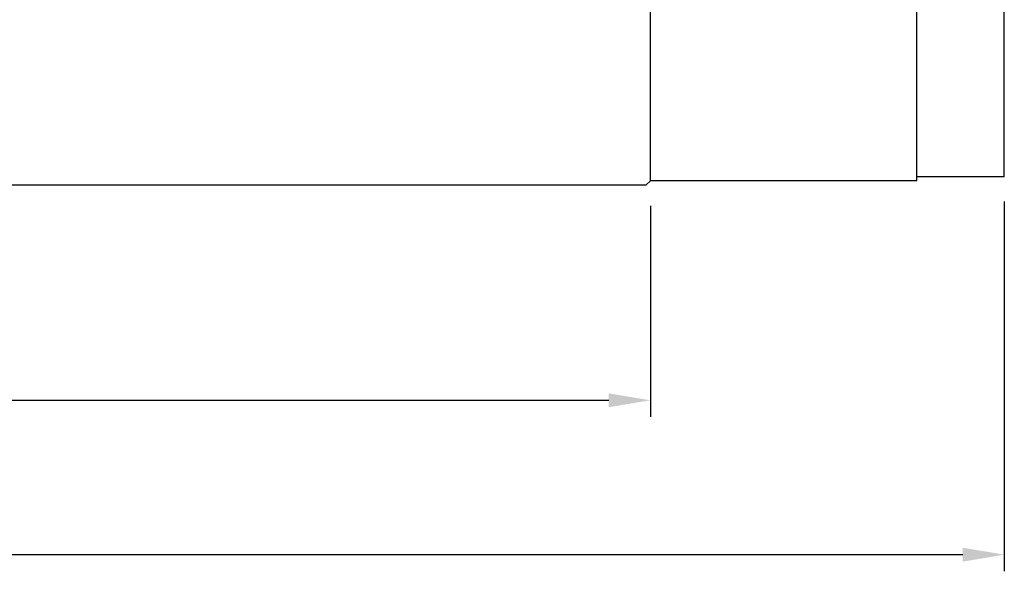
# Model space of a CAD drawing. Header units: millimetres. Extents: x 16.2 to 116, y 28.2 to 93.3.
# Tile 3 of 54: x 88.9 to 112.5, y 33.5 to 46.8. Entities that reach past the tile are written whole.
import ezdxf

# ---------------------------------------------------------------- set-up
doc = ezdxf.new("R2010")
doc.units = ezdxf.units.MM
doc.layers.add('DIM', color=4, linetype='Continuous')
doc.layers.add('OUT', color=3, linetype='Continuous')
doc.styles.add('DIM-7', font='SIMPLEX.shx', dxfattribs={"width": 0.7, "bigfont": 'chineset.shx'})
doc.dimstyles.new('CNS', dxfattribs={"dimscale": 0.4, "dimtxt": 3.5, "dimasz": 2.5, "dimexe": 1, "dimexo": 1.5, "dimgap": 0.09, "dimtad": 0, "dimtoh": 1, "dimdsep": 46, "dimtxsty": 'DIM-7', "dimcen": 0.09, "dimclrd": 256, "dimclre": 256, "dimclrt": 4, "dimadec": 0, "dimazin": 0, "dimtfac": 1, "dimtmove": 1, "dimatfit": 0, "dimfxl": 0, "dimtvp": 0.971429, "dimtolj": 1, "dimarcsym": 0})

# ---------------------------------------------------------------- blocks, each defined once
blk = doc.blocks.new('*D6')
at = {"layer": 'DEFPOINTS', "color": 0}
for p in [(62.508, 43.031), (112.508, 43.031), (112.508, 33.948)]:
    blk.add_point(p, dxfattribs=at)
at = {"layer": 'DIM', "lineweight": -2}
for p, q in [((62.508, 42.431), (62.508, 33.548)), ((112.508, 42.431), (112.508, 33.548)), ((63.508, 33.948), (111.508, 33.948))]:
    blk.add_line(p, q, dxfattribs=at)
at = {"layer": 'DIM'}
for points in [[(63.508, 34.115), (63.508, 33.781), (62.508, 33.948)], [(111.508, 34.115), (111.508, 33.781), (112.508, 33.948)]]:
    blk.add_solid(points, dxfattribs=at)
at = {"layer": 'DIM', "color": 4, "insert": (87.508, 35.308), "char_height": 1.4, "attachment_point": 5, "style": 'DIM-7'}
blk.add_mtext('\\A1;50', dxfattribs=at)
blk = doc.blocks.new('*D10')
at = {"layer": 'DEFPOINTS', "color": 0}
for p in [(71.008, 42.931), (104.008, 42.931), (104.008, 37.658)]:
    blk.add_point(p, dxfattribs=at)
at = {"layer": 'DIM', "lineweight": -2}
for p, q in [((71.008, 42.331), (71.008, 37.258)), ((104.008, 42.331), (104.008, 37.258)), ((72.008, 37.658), (103.008, 37.658))]:
    blk.add_line(p, q, dxfattribs=at)
at = {"layer": 'DIM'}
for points in [[(72.008, 37.824), (72.008, 37.491), (71.008, 37.658)], [(103.008, 37.824), (103.008, 37.491), (104.008, 37.658)]]:
    blk.add_solid(points, dxfattribs=at)
at = {"layer": 'DIM', "color": 4, "insert": (87.508, 39.018), "char_height": 1.4, "attachment_point": 5, "style": 'DIM-7'}
blk.add_mtext('\\A1;33', dxfattribs=at)

msp = doc.modelspace()

# ---------------------------------------------------------------- linework, layer by layer
at = {"layer": 'OUT'}
for p, q in [((104.008, 42.931), (104.008, 72.731)), ((110.408, 42.931), (110.408, 72.731)), ((112.508, 43.031), (112.508, 72.631)), ((71.108, 42.831), (103.908, 42.831)), ((103.908, 42.831), (104.008, 42.931)), ((110.408, 42.931), (104.008, 42.931)), ((112.508, 43.031), (110.408, 43.031))]:
    msp.add_line(p, q, dxfattribs=at)

# ---------------------------------------------------------------- dimensions: what is measured, and where the dimension line sits
at = {"layer": 'DIM'}
for base, p1, p2, picture, middle in [((112.508, 33.948), (62.508, 43.031), (112.508, 43.031), '*D6', (87.508, 35.308)), ((104.008, 37.658), (71.008, 42.931), (104.008, 42.931), '*D10', (87.508, 39.018))]:
    dim = msp.add_linear_dim(base=base, p1=p1, p2=p2, dimstyle='CNS', dxfattribs=at)
    dim.commit()
    dim.dimension.update_dxf_attribs({"geometry": picture, "text_midpoint": middle})

doc.saveas('drawing.dxf')
